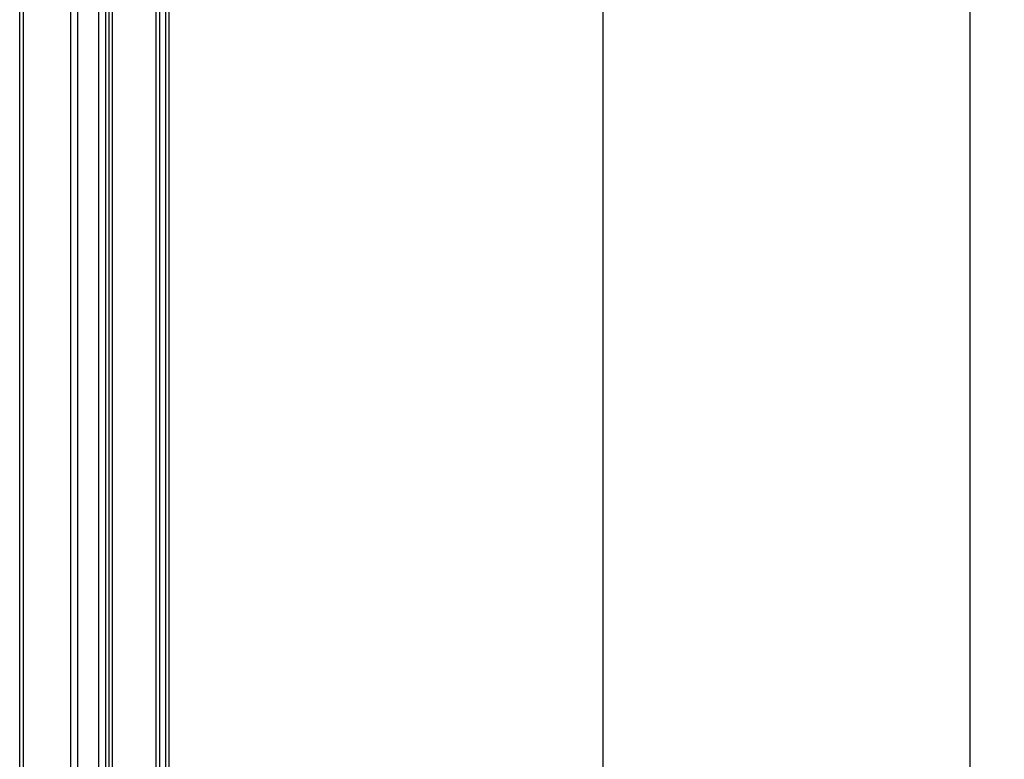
# Model space of a CAD drawing. Extents: x 0 to 594, y 0 to 420.
# Tile 69 of 131: x 403 to 431, y 236 to 258. Entities that reach past the tile are written whole.
import ezdxf

# ---------------------------------------------------------------- set-up
doc = ezdxf.new("R2010")
doc.units = 0
doc.header["$LTSCALE"] = 32.67
doc.layers.get('0').update_dxf_attribs({"linetype": 'CONTINUOUS'})
doc.styles.get("Standard").update_dxf_attribs({"font": 'txt', "width": 0.8})
doc.dimstyles.get("Standard").update_dxf_attribs({"dimtxt": 2.5, "dimasz": 2.5, "dimexe": 1.25, "dimexo": 0.625, "dimtad": 1, "dimcen": 2.5, "dimazin": 3, "dimtfac": 1, "dimtmove": 0, "dimatfit": 3})

# ---------------------------------------------------------------- blocks, each defined once
blk = doc.blocks.new('_FILLED')
at = {"color": 0, "linetype": 'BYBLOCK'}
blk.add_solid([(0, 0), (-1, 0.1429), (-1, -0.1429)], dxfattribs=at)
blk = doc.blocks.new('*D9')
at = {"color": 2, "linetype": 'CONTINUOUS'}
for p, q in [((408.438, 277.857), (431.229, 277.857)), ((430.229, 277.857), (430.229, 222.857)), ((430.229, 167.858), (430.229, 222.857)), ((407.171, 167.858), (431.229, 167.858))]:
    blk.add_line(p, q, dxfattribs=at)
at = {"color": 2, "linetype": 'CONTINUOUS', "xscale": 3.5, "yscale": 3.5, "zscale": 3.5}
for p, rotation in [((430.229, 277.857), 90), ((430.229, 167.858), 270)]:
    blk.add_blockref('_FILLED', p, dxfattribs=dict(at, rotation=rotation))
at = {"color": 5, "linetype": 'CONTINUOUS', "width": 0.8}
blk.add_text('550', height=3.5, rotation=90, dxfattribs=at).set_placement((429.354, 219.943))
blk = doc.blocks.new('*D10')
at = {"color": 2, "linetype": 'CONTINUOUS'}
for p, q in [((406.034, 274.457), (420.632, 274.457)), ((419.632, 274.457), (419.632, 222.357)), ((419.632, 170.258), (419.632, 222.357)), ((405.664, 170.258), (420.632, 170.258))]:
    blk.add_line(p, q, dxfattribs=at)
at = {"color": 2, "linetype": 'CONTINUOUS', "xscale": 3.5, "yscale": 3.5, "zscale": 3.5}
for p, rotation in [((419.632, 274.457), 90), ((419.632, 170.258), 270)]:
    blk.add_blockref('_FILLED', p, dxfattribs=dict(at, rotation=rotation))
at = {"color": 5, "linetype": 'CONTINUOUS', "width": 0.8}
blk.add_text('521', height=3.5, rotation=90, dxfattribs=at).set_placement((418.757, 219.895))

msp = doc.modelspace()

# ---------------------------------------------------------------- linework, layer by layer
at = {"color": 7, "linetype": 'CONTINUOUS'}
for p, q in [((402.79, 173.458), (402.79, 269.457)), ((402.89, 269.432), (402.89, 173.458)), ((404.27, 173.458), (404.27, 269.432)), ((404.47, 173.458), (404.47, 269.457)), ((405.07, 269.457), (405.07, 173.458)), ((405.27, 269.432), (405.27, 173.458)), ((405.37, 173.458), (405.37, 269.432)), ((405.47, 173.458), (405.47, 269.457)), ((406.73, 173.483), (406.73, 269.486)), ((406.83, 269.432), (406.83, 173.483)), ((407.01, 173.483), (407.01, 269.432)), ((407.11, 173.483), (407.11, 269.432))]:
    msp.add_line(p, q, dxfattribs=at)

# ---------------------------------------------------------------- dimensions: what is measured, and where the dimension line sits
at = {"color": 2, "linetype": 'CONTINUOUS'}
for base, p1, p2, picture, middle in [((430.229, 167.858), (408.438, 277.857), (407.171, 167.858), '*D9', (427.604, 224.143)), ((419.632, 170.258), (406.034, 274.457), (405.664, 170.258), '*D10', (417.007, 224.095))]:
    dim = msp.add_linear_dim(base=base, p1=p1, p2=p2, angle=270, dimstyle='Standard', dxfattribs=at)
    dim.commit()
    dim.dimension.update_dxf_attribs({"geometry": picture, "text_midpoint": middle, "dimtype": 128})

doc.saveas('drawing.dxf')
